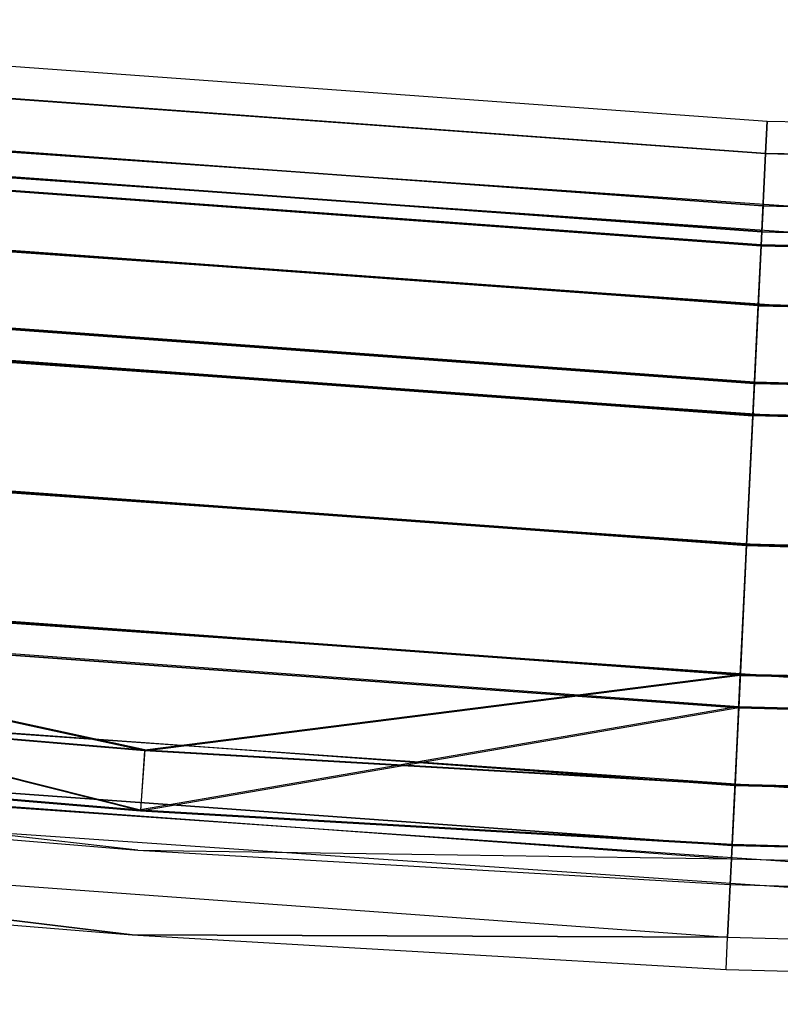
# Model space of a CAD drawing. Extents: x -176 to 176, y -176 to 176.
# Tile 132 of 208: x -12.64 to -8.16, y -175.5 to -169.7. Entities that reach past the tile are written whole.
import ezdxf

# ---------------------------------------------------------------- set-up
doc = ezdxf.new("R2010")
doc.units = 0
doc.header["$LTSCALE"] = 25.4
doc.layers.get('0').update_dxf_attribs({"linetype": 'CONTINUOUS'})

# ---------------------------------------------------------------- blocks, each defined once
blk = doc.blocks.new('BIURKOWA_B_STL')
at = {"color": 0}
for p, q in [((-16.4556, -169.7041, 408), (-8.2374, -170.3009, 408)), ((-16.4556, -169.7041, 408), (-8.2374, -170.3009, 408)), ((-16.4556, -169.7041, 196.9955), (-8.2374, -170.3009, 196.9955)), ((-16.4556, -169.7041, 196.9955), (-8.2374, -170.3009, 196.9955)), ((-16.4741, -169.8949, 196.0397), (-8.2467, -170.4925, 196.0397)), ((-16.4741, -169.8949, 196.0397), (-8.2467, -170.4925, 196.0397)), ((-16.474, -169.8935, 407.0433), (-8.2466, -170.491, 407.0433)), ((-16.474, -169.8935, 407.0433), (-8.2466, -170.491, 407.0433)), ((-16.474, -169.8935, 408.9567), (-8.2466, -170.491, 408.9567)), ((-16.474, -169.8935, 408.9567), (-8.2466, -170.491, 408.9567)), ((-16.4738, -169.8915, 197.952), (-8.2465, -170.489, 197.952)), ((-16.4738, -169.8915, 197.952), (-8.2465, -170.489, 197.952)), ((-16.5039, -170.2017, 196.9955), (-8.2616, -170.8003, 196.9955)), ((-16.5039, -170.2017, 196.9955), (-8.2616, -170.8003, 196.9955)), ((-8.2616, -170.8003, 408), (-16.5039, -170.2017, 408)), ((-8.2616, -170.8003, 408), (-16.5039, -170.2017, 408)), ((-7.8974, -170.8175, 408), (-15.7779, -170.2706, 408)), ((-7.8974, -170.8175, 408), (-15.7779, -170.2706, 408)), ((-7.8974, -170.8175, 197), (-15.7779, -170.2706, 197)), ((-7.8974, -170.8175, 197), (-15.7779, -170.2706, 197)), ((-8.2467, -170.4925, 196.0397), (-8.2374, -170.3009, 196.9955)), ((-8.2467, -170.4925, 196.0397), (-8.2374, -170.3009, 196.9955)), ((-8.2466, -170.491, 407.0433), (-8.2374, -170.3009, 408)), ((-8.2374, -170.3009, 408), (-8.2466, -170.491, 408.9567)), ((-8.2466, -170.491, 407.0433), (-8.2374, -170.3009, 408)), ((-8.2374, -170.3009, 408), (-8.2466, -170.491, 408.9567)), ((-8.2374, -170.3009, 196.9955), (-8.2465, -170.489, 197.952)), ((-8.2374, -170.3009, 196.9955), (-8.2465, -170.489, 197.952)), ((-8.2374, -170.3009, 408), (0, -170.5, 408)), ((-8.2374, -170.3009, 408), (0, -170.5, 408)), ((-8.2374, -170.3009, 196.9955), (0, -170.5, 196.9955)), ((-8.2374, -170.3009, 196.9955), (0, -170.5, 196.9955)), ((-8.269, -170.9539, 196.231), (-16.5187, -170.3547, 196.231)), ((-8.269, -170.9539, 196.231), (-16.5187, -170.3547, 196.231)), ((-16.5186, -170.3532, 407.2346), (-8.2689, -170.9524, 407.2346)), ((-8.2689, -170.9524, 408.7654), (-16.5186, -170.3532, 408.7654)), ((-16.5186, -170.3532, 407.2346), (-8.2689, -170.9524, 407.2346)), ((-8.2689, -170.9524, 408.7654), (-16.5186, -170.3532, 408.7654)), ((-8.2689, -170.9505, 197.7607), (-16.5184, -170.3513, 197.7607)), ((-8.2689, -170.9505, 197.7607), (-16.5184, -170.3513, 197.7607)), ((-16.5265, -170.4352, 195.2299), (-8.2729, -171.0347, 195.2299)), ((-16.5265, -170.4352, 195.2299), (-8.2729, -171.0347, 195.2299)), ((-16.5263, -170.4329, 406.2322), (-8.2728, -171.0323, 406.2322)), ((-16.5263, -170.4329, 406.2322), (-8.2728, -171.0323, 406.2322)), ((-16.5263, -170.4329, 409.7678), (-8.2728, -171.0323, 409.7678)), ((-16.5263, -170.4329, 409.7678), (-8.2728, -171.0323, 409.7678)), ((-16.5259, -170.4289, 198.7638), (-8.2726, -171.0283, 198.7638)), ((-16.5259, -170.4289, 198.7638), (-8.2726, -171.0283, 198.7638)), ((-7.9044, -170.9696, 407.2346), (-15.7919, -170.4221, 407.2346)), ((-7.9044, -170.9696, 407.2346), (-15.7919, -170.4221, 407.2346)), ((-7.9044, -170.9696, 408.7654), (-15.7919, -170.4221, 408.7654)), ((-7.9044, -170.9696, 408.7654), (-15.7919, -170.4221, 408.7654)), ((-7.9044, -170.9696, 196.2346), (-15.7919, -170.4221, 196.2346)), ((-7.9044, -170.9696, 196.2346), (-15.7919, -170.4221, 196.2346)), ((-7.9044, -170.9696, 197.7654), (-15.7919, -170.4221, 197.7654)), ((-7.9044, -170.9696, 197.7654), (-15.7919, -170.4221, 197.7654)), ((-8.2729, -171.0347, 195.2299), (-8.2467, -170.4925, 196.0397)), ((-8.2729, -171.0347, 195.2299), (-8.2467, -170.4925, 196.0397)), ((-8.2728, -171.0323, 406.2322), (-8.2466, -170.491, 407.0433)), ((-8.2466, -170.491, 408.9567), (-8.2728, -171.0323, 409.7678)), ((-8.2728, -171.0323, 406.2322), (-8.2466, -170.491, 407.0433)), ((-8.2466, -170.491, 408.9567), (-8.2728, -171.0323, 409.7678)), ((-8.2465, -170.489, 197.952), (-8.2726, -171.0283, 198.7638)), ((-8.2465, -170.489, 197.952), (-8.2726, -171.0283, 198.7638)), ((-8.2467, -170.4925, 196.0397), (0, -170.6918, 196.0397)), ((-8.2467, -170.4925, 196.0397), (0, -170.6918, 196.0397)), ((-8.2466, -170.491, 407.0433), (0, -170.6903, 407.0433)), ((-8.2466, -170.491, 407.0433), (0, -170.6903, 407.0433)), ((-8.2466, -170.491, 408.9567), (0, -170.6903, 408.9567)), ((-8.2466, -170.491, 408.9567), (0, -170.6903, 408.9567)), ((-8.2465, -170.489, 197.952), (0, -170.6884, 197.952)), ((-8.2465, -170.489, 197.952), (0, -170.6884, 197.952)), ((-8.29, -171.3878, 195.5834), (-16.5606, -170.7871, 195.5834)), ((-8.29, -171.3878, 195.5834), (-16.5606, -170.7871, 195.5834)), ((-8.2899, -171.3854, 406.5858), (-16.5604, -170.7848, 406.5858)), ((-8.2899, -171.3854, 406.5858), (-16.5604, -170.7848, 406.5858)), ((-8.2899, -171.3854, 409.4142), (-16.5604, -170.7848, 409.4142)), ((-8.2899, -171.3854, 409.4142), (-16.5604, -170.7848, 409.4142)), ((-8.2897, -171.3815, 198.4102), (-16.56, -170.7808, 198.4102)), ((-8.2897, -171.3815, 198.4102), (-16.56, -170.7808, 198.4102)), ((-8.269, -170.9539, 196.231), (-8.2616, -170.8003, 196.9955)), ((-8.269, -170.9539, 196.231), (-8.2616, -170.8003, 196.9955)), ((-8.2689, -170.9505, 197.7607), (-8.2616, -170.8003, 196.9955)), ((-8.2689, -170.9505, 197.7607), (-8.2616, -170.8003, 196.9955)), ((-8.2616, -170.8003, 408), (-8.2689, -170.9524, 408.7654)), ((-8.2616, -170.8003, 408), (-8.2689, -170.9524, 407.2346)), ((-8.2616, -170.8003, 408), (-8.2689, -170.9524, 408.7654)), ((-8.2616, -170.8003, 408), (-8.2689, -170.9524, 407.2346)), ((0, -171, 196.9955), (-8.2616, -170.8003, 196.9955)), ((0, -171, 196.9955), (-8.2616, -170.8003, 196.9955)), ((-8.2616, -170.8003, 408), (0, -171, 408)), ((-8.2616, -170.8003, 408), (0, -171, 408)), ((-7.9244, -171.4027, 406.5858), (-15.8319, -170.8538, 406.5858)), ((-7.9244, -171.4027, 406.5858), (-15.8319, -170.8538, 406.5858)), ((-7.9244, -171.4027, 409.4142), (-15.8319, -170.8538, 409.4142)), ((-7.9244, -171.4027, 409.4142), (-15.8319, -170.8538, 409.4142)), ((-7.9244, -171.4027, 195.5858), (-15.8319, -170.8538, 195.5858)), ((-7.9244, -171.4027, 195.5858), (-15.8319, -170.8538, 195.5858)), ((-7.9244, -171.4027, 198.4142), (-15.8319, -170.8538, 198.4142)), ((-7.9244, -171.4027, 198.4142), (-15.8319, -170.8538, 198.4142)), ((-8.29, -171.3878, 195.5834), (-8.269, -170.9539, 196.231)), ((-8.29, -171.3878, 195.5834), (-8.269, -170.9539, 196.231)), ((-8.2899, -171.3854, 406.5858), (-8.2689, -170.9524, 407.2346)), ((-8.2689, -170.9524, 408.7654), (-8.2899, -171.3854, 409.4142)), ((-8.2899, -171.3854, 406.5858), (-8.2689, -170.9524, 407.2346)), ((-8.2689, -170.9524, 408.7654), (-8.2899, -171.3854, 409.4142)), ((-8.2689, -170.9505, 197.7607), (-8.2897, -171.3815, 198.4102)), ((-8.2689, -170.9505, 197.7607), (-8.2897, -171.3815, 198.4102)), ((0, -171.1537, 196.231), (-8.269, -170.9539, 196.231)), ((0, -171.1537, 196.231), (-8.269, -170.9539, 196.231)), ((-8.2689, -170.9505, 197.7607), (0, -171.1503, 197.7607)), ((-8.2689, -170.9505, 197.7607), (0, -171.1503, 197.7607)), ((0, -171.1522, 408.7654), (-8.2689, -170.9524, 408.7654)), ((0, -171.1522, 407.2346), (-8.2689, -170.9524, 407.2346)), ((0, -171.1522, 408.7654), (-8.2689, -170.9524, 408.7654)), ((0, -171.1522, 407.2346), (-8.2689, -170.9524, 407.2346)), ((-8.3121, -171.845, 194.6892), (-8.2729, -171.0347, 195.2299)), ((-8.3121, -171.845, 194.6892), (-8.2729, -171.0347, 195.2299)), ((-8.312, -171.8424, 405.6903), (-8.2728, -171.0323, 406.2322)), ((-8.2728, -171.0323, 409.7678), (-8.312, -171.8424, 410.3097)), ((-8.312, -171.8424, 405.6903), (-8.2728, -171.0323, 406.2322)), ((-8.2728, -171.0323, 409.7678), (-8.312, -171.8424, 410.3097)), ((-8.2726, -171.0283, 198.7638), (-8.3117, -171.8367, 199.3073)), ((-8.2726, -171.0283, 198.7638), (-8.3117, -171.8367, 199.3073)), ((-8.2729, -171.0347, 195.2299), (0, -171.2346, 195.2299)), ((-8.2729, -171.0347, 195.2299), (0, -171.2346, 195.2299)), ((-8.2728, -171.0323, 406.2322), (0, -171.2322, 406.2322)), ((-8.2728, -171.0323, 406.2322), (0, -171.2322, 406.2322)), ((-8.2728, -171.0323, 409.7678), (0, -171.2322, 409.7678)), ((-8.2728, -171.0323, 409.7678), (0, -171.2322, 409.7678)), ((-8.2726, -171.0283, 198.7638), (0, -171.2283, 198.7638)), ((-8.2726, -171.0283, 198.7638), (0, -171.2283, 198.7638)), ((-16.6048, -171.2427, 194.6892), (-8.3121, -171.845, 194.6892)), ((-16.6048, -171.2427, 194.6892), (-8.3121, -171.845, 194.6892)), ((-16.6046, -171.2401, 405.6903), (-8.312, -171.8424, 405.6903)), ((-16.6046, -171.2401, 405.6903), (-8.312, -171.8424, 405.6903)), ((-16.6046, -171.2401, 410.3097), (-8.312, -171.8424, 410.3097)), ((-16.6046, -171.2401, 410.3097), (-8.312, -171.8424, 410.3097)), ((-16.604, -171.2345, 199.3073), (-8.3117, -171.8367, 199.3073)), ((-16.604, -171.2345, 199.3073), (-8.3117, -171.8367, 199.3073)), ((-8.3212, -172.0335, 406.1523), (-8.2899, -171.3854, 406.5858)), ((-8.3212, -172.0335, 406.1523), (-8.2899, -171.3854, 406.5858)), ((-8.2899, -171.3854, 409.4142), (-8.3212, -172.0335, 409.8477)), ((-8.2899, -171.3854, 409.4142), (-8.3212, -172.0335, 409.8477)), ((-8.2897, -171.3815, 198.4102), (-8.321, -172.0278, 198.8454)), ((-8.2897, -171.3815, 198.4102), (-8.321, -172.0278, 198.8454)), ((0, -171.5858, 406.5858), (-8.2899, -171.3854, 406.5858)), ((0, -171.5858, 406.5858), (-8.2899, -171.3854, 406.5858)), ((0, -171.5858, 409.4142), (-8.2899, -171.3854, 409.4142)), ((0, -171.5858, 409.4142), (-8.2899, -171.3854, 409.4142)), ((0, -171.5818, 198.4102), (-8.2897, -171.3815, 198.4102)), ((0, -171.5818, 198.4102), (-8.2897, -171.3815, 198.4102)), ((-16.6233, -171.4332, 195.1512), (-8.3214, -172.0361, 195.1512)), ((-16.6233, -171.4332, 195.1512), (-8.3214, -172.0361, 195.1512)), ((-8.3212, -172.0335, 406.1523), (-16.623, -171.4306, 406.1523)), ((-8.3212, -172.0335, 406.1523), (-16.623, -171.4306, 406.1523)), ((-16.623, -171.4306, 409.8477), (-8.3212, -172.0335, 409.8477)), ((-16.623, -171.4306, 409.8477), (-8.3212, -172.0335, 409.8477)), ((-8.321, -172.0278, 198.8454), (-16.6225, -171.4249, 198.8454)), ((-8.321, -172.0278, 198.8454), (-16.6225, -171.4249, 198.8454)), ((-8.29, -171.3878, 195.5834), (-8.3214, -172.0361, 195.1512)), ((-8.29, -171.3878, 195.5834), (-8.3214, -172.0361, 195.1512)), ((-8.29, -171.3878, 195.5834), (0, -171.5882, 195.5834)), ((-8.29, -171.3878, 195.5834), (0, -171.5882, 195.5834)), ((-15.8918, -171.4999, 406.1523), (-7.9544, -172.0508, 406.1523)), ((-15.8918, -171.4999, 406.1523), (-7.9544, -172.0508, 406.1523)), ((-7.9544, -172.0508, 409.8477), (-15.8918, -171.4999, 409.8477)), ((-7.9544, -172.0508, 409.8477), (-15.8918, -171.4999, 409.8477)), ((-15.8918, -171.4999, 195.1522), (-7.9544, -172.0508, 195.1522)), ((-15.8918, -171.4999, 195.1522), (-7.9544, -172.0508, 195.1522)), ((-7.9544, -172.0508, 198.8478), (-15.8918, -171.4999, 198.8478)), ((-7.9544, -172.0508, 198.8478), (-15.8918, -171.4999, 198.8478)), ((-8.3583, -172.8002, 194.5), (-8.3121, -171.845, 194.6892)), ((-8.3583, -172.8002, 194.5), (-8.3121, -171.845, 194.6892)), ((-8.3582, -172.798, 405.5), (-8.312, -171.8424, 405.6903)), ((-8.312, -171.8424, 410.3097), (-8.3582, -172.798, 410.5)), ((-8.3582, -172.798, 405.5), (-8.312, -171.8424, 405.6903)), ((-8.312, -171.8424, 410.3097), (-8.3582, -172.798, 410.5)), ((-8.3117, -171.8367, 199.3073), (-8.3579, -172.7913, 199.5)), ((-8.3117, -171.8367, 199.3073), (-8.3579, -172.7913, 199.5)), ((-8.3121, -171.845, 194.6892), (0, -172.0459, 194.6892)), ((-8.3121, -171.845, 194.6892), (0, -172.0459, 194.6892)), ((-8.312, -171.8424, 405.6903), (0, -172.0433, 405.6903)), ((-8.312, -171.8424, 405.6903), (0, -172.0433, 405.6903)), ((-8.312, -171.8424, 410.3097), (0, -172.0433, 410.3097)), ((-8.312, -171.8424, 410.3097), (0, -172.0433, 410.3097)), ((-8.3117, -171.8367, 199.3073), (0, -172.0376, 199.3073)), ((-8.3117, -171.8367, 199.3073), (0, -172.0376, 199.3073)), ((-8.3583, -172.8002, 195), (-8.3214, -172.0361, 195.1512)), ((-8.3583, -172.8002, 195), (-8.3214, -172.0361, 195.1512)), ((-8.3212, -172.0335, 406.1523), (-8.3582, -172.798, 406)), ((-8.3212, -172.0335, 406.1523), (-8.3582, -172.798, 406)), ((-8.3582, -172.798, 410), (-8.3212, -172.0335, 409.8477)), ((-8.3582, -172.798, 410), (-8.3212, -172.0335, 409.8477)), ((-8.321, -172.0278, 198.8454), (-8.3579, -172.7913, 199)), ((-8.321, -172.0278, 198.8454), (-8.3579, -172.7913, 199)), ((0, -172.2372, 195.1512), (-8.3214, -172.0361, 195.1512)), ((0, -172.2372, 195.1512), (-8.3214, -172.0361, 195.1512)), ((-8.3212, -172.0335, 406.1523), (0, -172.2346, 406.1523)), ((-8.3212, -172.0335, 406.1523), (0, -172.2346, 406.1523)), ((0, -172.2346, 409.8477), (-8.3212, -172.0335, 409.8477)), ((0, -172.2346, 409.8477), (-8.3212, -172.0335, 409.8477)), ((0, -172.2289, 198.8454), (-8.321, -172.0278, 198.8454)), ((0, -172.2289, 198.8454), (-8.321, -172.0278, 198.8454)), ((-16.6971, -172.1946, 194.5), (-8.3583, -172.8002, 194.5)), ((-16.6971, -172.1946, 194.5), (-8.3583, -172.8002, 194.5)), ((-8.3583, -172.8002, 195), (-16.6971, -172.1946, 195)), ((-8.3583, -172.8002, 195), (-16.6971, -172.1946, 195)), ((-16.6969, -172.1924, 405.5), (-8.3582, -172.798, 405.5)), ((-16.6969, -172.1924, 405.5), (-8.3582, -172.798, 405.5)), ((-16.6969, -172.1924, 410.5), (-8.3582, -172.798, 410.5)), ((-16.6969, -172.1924, 410.5), (-8.3582, -172.798, 410.5)), ((-16.6969, -172.1924, 406), (-8.3582, -172.798, 406)), ((-16.6969, -172.1924, 406), (-8.3582, -172.798, 406)), ((-8.3582, -172.798, 410), (-16.6969, -172.1924, 410)), ((-8.3582, -172.798, 410), (-16.6969, -172.1924, 410)), ((-16.6963, -172.1857, 199.5), (-8.3579, -172.7913, 199.5)), ((-16.6963, -172.1857, 199.5), (-8.3579, -172.7913, 199.5)), ((-16.6963, -172.1857, 199), (-8.3579, -172.7913, 199)), ((-16.6963, -172.1857, 199), (-8.3579, -172.7913, 199)), ((-15.9624, -172.262, 406), (-7.9897, -172.8154, 406)), ((-15.9624, -172.262, 406), (-7.9897, -172.8154, 406)), ((-7.9897, -172.8154, 410), (-15.9624, -172.262, 410)), ((-7.9897, -172.8154, 410), (-15.9624, -172.262, 410)), ((-15.9624, -172.262, 195), (-7.9897, -172.8154, 195)), ((-15.9624, -172.262, 195), (-7.9897, -172.8154, 195)), ((-7.9897, -172.8154, 199), (-15.9624, -172.262, 199)), ((-7.9897, -172.8154, 199), (-15.9624, -172.262, 199)), ((-8.4045, -173.7551, 194.6909), (-8.3583, -172.8002, 194.5)), ((-8.4045, -173.7551, 194.6909), (-8.3583, -172.8002, 194.5)), ((-8.4044, -173.7536, 405.6903), (-8.3582, -172.798, 405.5)), ((-8.3582, -172.798, 410.5), (-8.4044, -173.7536, 410.3097)), ((-8.4044, -173.7536, 405.6903), (-8.3582, -172.798, 405.5)), ((-8.3582, -172.798, 410.5), (-8.4044, -173.7536, 410.3097)), ((-8.3579, -172.7913, 199.5), (-8.4041, -173.7468, 199.3125)), ((-8.3579, -172.7913, 199.5), (-8.4041, -173.7468, 199.3125)), ((-8.3953, -173.564, 195.1529), (-8.3583, -172.8002, 195)), ((-8.3953, -173.564, 195.1529), (-8.3583, -172.8002, 195)), ((-8.3582, -172.798, 410), (-8.3952, -173.5625, 409.8477)), ((-8.3582, -172.798, 406), (-8.3952, -173.5625, 406.1523)), ((-8.3582, -172.798, 406), (-8.3952, -173.5625, 406.1523)), ((-8.3582, -172.798, 410), (-8.3952, -173.5625, 409.8477)), ((-8.3949, -173.5557, 198.8505), (-8.3579, -172.7913, 199)), ((-8.3949, -173.5557, 198.8505), (-8.3579, -172.7913, 199)), ((-8.3583, -172.8002, 194.5), (0, -173.0022, 194.5)), ((-8.3583, -172.8002, 194.5), (0, -173.0022, 194.5)), ((0, -173.0022, 195), (-8.3583, -172.8002, 195)), ((0, -173.0022, 195), (-8.3583, -172.8002, 195)), ((-8.3582, -172.798, 405.5), (0, -173, 405.5)), ((-8.3582, -172.798, 405.5), (0, -173, 405.5)), ((-8.3582, -172.798, 410.5), (0, -173, 410.5)), ((-8.3582, -172.798, 410.5), (0, -173, 410.5)), ((-8.3582, -172.798, 410), (0, -173, 410)), ((-8.3582, -172.798, 406), (0, -173, 406)), ((-8.3582, -172.798, 406), (0, -173, 406)), ((-8.3582, -172.798, 410), (0, -173, 410)), ((-8.3579, -172.7913, 199.5), (0, -172.9933, 199.5)), ((-8.3579, -172.7913, 199.5), (0, -172.9933, 199.5)), ((0, -172.9933, 199), (-8.3579, -172.7913, 199)), ((0, -172.9933, 199), (-8.3579, -172.7913, 199)), ((-11.9021, -174.0021, 198.4198), (-16.7701, -172.9475, 198.8505)), ((-16.7701, -172.9475, 198.8505), (-8.3949, -173.5557, 198.8505)), ((-16.7701, -172.9475, 198.8505), (-8.3949, -173.5557, 198.8505)), ((-11.9021, -174.0021, 198.4198), (-16.7701, -172.9475, 198.8505)), ((-8.3953, -173.564, 195.1529), (-16.7709, -172.9557, 195.1529)), ((-8.3953, -173.564, 195.1529), (-16.7709, -172.9557, 195.1529)), ((-16.7708, -172.9542, 406.1523), (-8.3952, -173.5625, 406.1523)), ((-8.3952, -173.5625, 409.8477), (-16.7708, -172.9542, 409.8477)), ((-11.9024, -174.0076, 406.5858), (-16.7708, -172.9542, 406.1523)), ((-11.9024, -174.0076, 406.5858), (-16.7708, -172.9542, 406.1523)), ((-16.7708, -172.9542, 406.1523), (-8.3952, -173.5625, 406.1523)), ((-8.3952, -173.5625, 409.8477), (-16.7708, -172.9542, 409.8477)), ((-8.0251, -173.58, 409.8477), (-16.033, -173.0241, 409.8477)), ((-16.033, -173.0241, 406.1523), (-8.0251, -173.58, 406.1523)), ((-16.033, -173.0241, 406.1523), (-8.0251, -173.58, 406.1523)), ((-8.0251, -173.58, 409.8477), (-16.033, -173.0241, 409.8477)), ((-8.0251, -173.58, 198.8478), (-16.033, -173.0241, 198.8478)), ((-16.033, -173.0241, 195.1522), (-8.0251, -173.58, 195.1522)), ((-16.033, -173.0241, 195.1522), (-8.0251, -173.58, 195.1522)), ((-8.0251, -173.58, 198.8478), (-16.033, -173.0241, 198.8478)), ((-16.7894, -173.1462, 194.6909), (-8.4045, -173.7551, 194.6909)), ((-16.7894, -173.1462, 194.6909), (-8.4045, -173.7551, 194.6909)), ((-11.9266, -174.3604, 406.2322), (-16.7892, -173.1446, 405.6903)), ((-16.7892, -173.1446, 405.6903), (-8.4044, -173.7536, 405.6903)), ((-16.7892, -173.1446, 405.6903), (-8.4044, -173.7536, 405.6903)), ((-16.7892, -173.1446, 410.3097), (-8.4044, -173.7536, 410.3097)), ((-16.7892, -173.1446, 410.3097), (-8.4044, -173.7536, 410.3097)), ((-11.9266, -174.3604, 406.2322), (-16.7892, -173.1446, 405.6903)), ((-16.7886, -173.1379, 199.3125), (-8.4041, -173.7468, 199.3125)), ((-16.7886, -173.1379, 199.3125), (-8.4041, -173.7468, 199.3125)), ((-16.7886, -173.1379, 199.3125), (-11.9262, -174.3548, 198.7733)), ((-16.7886, -173.1379, 199.3125), (-11.9262, -174.3548, 198.7733)), ((-11.9024, -174.0076, 406.5858), (-8.3952, -173.5625, 406.1523)), ((-11.9024, -174.0076, 406.5858), (-8.3952, -173.5625, 406.1523)), ((-11.9021, -174.0021, 198.4198), (-8.3949, -173.5557, 198.8505)), ((-11.9021, -174.0021, 198.4198), (-8.3949, -173.5557, 198.8505)), ((-8.3953, -173.564, 195.1529), (-8.4266, -174.2113, 195.5866)), ((-8.3953, -173.564, 195.1529), (-8.4266, -174.2113, 195.5866)), ((-8.3952, -173.5625, 409.8477), (-8.4265, -174.2105, 409.4142)), ((-8.4265, -174.2105, 406.5858), (-8.3952, -173.5625, 406.1523)), ((-8.4265, -174.2105, 406.5858), (-8.3952, -173.5625, 406.1523)), ((-8.3952, -173.5625, 409.8477), (-8.4265, -174.2105, 409.4142)), ((-8.4263, -174.205, 198.4198), (-8.3949, -173.5557, 198.8505)), ((-8.4263, -174.205, 198.4198), (-8.3949, -173.5557, 198.8505)), ((-8.3953, -173.564, 195.1529), (0, -173.7669, 195.1529)), ((-8.3953, -173.564, 195.1529), (0, -173.7669, 195.1529)), ((0, -173.7654, 409.8477), (-8.3952, -173.5625, 409.8477)), ((-8.3952, -173.5625, 406.1523), (0, -173.7654, 406.1523)), ((0, -173.7654, 409.8477), (-8.3952, -173.5625, 409.8477)), ((-8.3952, -173.5625, 406.1523), (0, -173.7654, 406.1523)), ((-8.3949, -173.5557, 198.8505), (0, -173.7586, 198.8505)), ((-8.3949, -173.5557, 198.8505), (0, -173.7586, 198.8505)), ((-16.8335, -173.6008, 195.5866), (-8.4266, -174.2113, 195.5866)), ((-16.8335, -173.6008, 195.5866), (-8.4266, -174.2113, 195.5866)), ((-11.9024, -174.0076, 406.5858), (-16.8334, -173.6, 406.5858)), ((-16.8334, -173.6, 409.4142), (-8.4265, -174.2105, 409.4142)), ((-11.9024, -174.0076, 406.5858), (-16.8334, -173.6, 406.5858)), ((-16.8334, -173.6, 409.4142), (-8.4265, -174.2105, 409.4142)), ((-16.8329, -173.5945, 198.4198), (-11.9021, -174.0021, 198.4198)), ((-16.8329, -173.5945, 198.4198), (-11.9021, -174.0021, 198.4198)), ((-16.0929, -173.6702, 409.4142), (-8.0551, -174.2281, 409.4142)), ((-16.0929, -173.6702, 409.4142), (-8.0551, -174.2281, 409.4142)), ((-16.0929, -173.6702, 406.5858), (-8.0551, -174.2281, 406.5858)), ((-16.0929, -173.6702, 406.5858), (-8.0551, -174.2281, 406.5858)), ((-16.0929, -173.6702, 198.4142), (-8.0551, -174.2281, 198.4142)), ((-16.0929, -173.6702, 198.4142), (-8.0551, -174.2281, 198.4142)), ((-16.0929, -173.6702, 195.5858), (-8.0551, -174.2281, 195.5858)), ((-16.0929, -173.6702, 195.5858), (-8.0551, -174.2281, 195.5858)), ((-11.9266, -174.3604, 406.2322), (-8.4044, -173.7536, 405.6903)), ((-11.9266, -174.3604, 406.2322), (-8.4044, -173.7536, 405.6903)), ((-8.4041, -173.7468, 199.3125), (-11.9262, -174.3548, 198.7733)), ((-8.4041, -173.7468, 199.3125), (-11.9262, -174.3548, 198.7733)), ((-8.4437, -174.5645, 195.233), (-8.4045, -173.7551, 194.6909)), ((-8.4437, -174.5645, 195.233), (-8.4045, -173.7551, 194.6909)), ((-8.4436, -174.5637, 406.2322), (-8.4044, -173.7536, 405.6903)), ((-8.4044, -173.7536, 410.3097), (-8.4436, -174.5637, 409.7678)), ((-8.4436, -174.5637, 406.2322), (-8.4044, -173.7536, 405.6903)), ((-8.4044, -173.7536, 410.3097), (-8.4436, -174.5637, 409.7678)), ((-8.4434, -174.5581, 198.7733), (-8.4041, -173.7468, 199.3125)), ((-8.4434, -174.5581, 198.7733), (-8.4041, -173.7468, 199.3125)), ((-8.4045, -173.7551, 194.6909), (0, -173.9583, 194.6909)), ((-8.4045, -173.7551, 194.6909), (0, -173.9583, 194.6909)), ((-8.4044, -173.7536, 405.6903), (0, -173.9567, 405.6903)), ((-8.4044, -173.7536, 405.6903), (0, -173.9567, 405.6903)), ((-8.4044, -173.7536, 410.3097), (0, -173.9567, 410.3097)), ((-8.4044, -173.7536, 410.3097), (0, -173.9567, 410.3097)), ((-8.4041, -173.7468, 199.3125), (0, -173.95, 199.3125)), ((-8.4041, -173.7468, 199.3125), (0, -173.95, 199.3125)), ((-16.8676, -173.9527, 195.233), (-8.4437, -174.5645, 195.233)), ((-16.8676, -173.9527, 195.233), (-8.4437, -174.5645, 195.233)), ((-16.8675, -173.9519, 406.2322), (-11.9266, -174.3604, 406.2322)), ((-16.8675, -173.9519, 409.7678), (-8.4436, -174.5637, 409.7678)), ((-16.8675, -173.9519, 409.7678), (-8.4436, -174.5637, 409.7678)), ((-16.8675, -173.9519, 406.2322), (-11.9266, -174.3604, 406.2322)), ((-16.867, -173.9464, 198.7733), (-11.9262, -174.3548, 198.7733)), ((-16.867, -173.9464, 198.7733), (-11.9262, -174.3548, 198.7733)), ((-16.8753, -174.0317, 196.2352), (-8.4475, -174.6438, 196.2352)), ((-11.9424, -174.592, 197), (-16.8753, -174.0317, 196.2352)), ((-11.9424, -174.592, 197), (-16.8753, -174.0317, 196.2352)), ((-16.8753, -174.0317, 196.2352), (-8.4475, -174.6438, 196.2352)), ((-11.9424, -174.592, 408), (-16.8752, -174.0315, 408.7654)), ((-16.8752, -174.0315, 408.7654), (-8.4475, -174.6436, 408.7654)), ((-16.8752, -174.0315, 408.7654), (-8.4475, -174.6436, 408.7654)), ((-11.9424, -174.592, 408), (-16.8752, -174.0315, 408.7654)), ((-11.9024, -174.0076, 406.5858), (-11.9266, -174.3604, 406.2322)), ((-11.9024, -174.0076, 406.5858), (-11.9266, -174.3604, 406.2322)), ((-11.9021, -174.0021, 198.4198), (-11.9262, -174.3548, 198.7733)), ((-11.9021, -174.0021, 198.4198), (-11.9262, -174.3548, 198.7733)), ((-8.4265, -174.2105, 406.5858), (-11.9024, -174.0076, 406.5858)), ((-8.4265, -174.2105, 406.5858), (-11.9024, -174.0076, 406.5858)), ((-11.9021, -174.0021, 198.4198), (-8.4263, -174.205, 198.4198)), ((-11.9021, -174.0021, 198.4198), (-8.4263, -174.205, 198.4198)), ((-16.1329, -174.1019, 408.7654), (-8.0751, -174.6612, 408.7654)), ((-16.1329, -174.1019, 408.7654), (-8.0751, -174.6612, 408.7654)), ((-16.1329, -174.1019, 407.2346), (-8.0751, -174.6612, 407.2346)), ((-16.1329, -174.1019, 407.2346), (-8.0751, -174.6612, 407.2346)), ((-16.1329, -174.1019, 197.7654), (-8.0751, -174.6612, 197.7654)), ((-16.1329, -174.1019, 197.7654), (-8.0751, -174.6612, 197.7654)), ((-16.1329, -174.1019, 196.2346), (-8.0751, -174.6612, 196.2346)), ((-16.1329, -174.1019, 196.2346), (-8.0751, -174.6612, 196.2346)), ((-16.8899, -174.183, 197), (-11.9424, -174.592, 197)), ((-16.8899, -174.183, 408), (-11.9424, -174.592, 408)), ((-16.8899, -174.183, 197), (-11.9424, -174.592, 197)), ((-16.8899, -174.183, 408), (-11.9424, -174.592, 408)), ((-8.4475, -174.6436, 408.7654), (-8.4265, -174.2105, 409.4142)), ((-8.4475, -174.6436, 408.7654), (-8.4265, -174.2105, 409.4142)), ((-8.4266, -174.2113, 195.5866), (-8.4475, -174.6438, 196.2352)), ((-8.4266, -174.2113, 195.5866), (-8.4475, -174.6438, 196.2352)), ((-8.4265, -174.2105, 406.5858), (-8.4436, -174.5637, 406.2322)), ((-8.4265, -174.2105, 406.5858), (-8.4436, -174.5637, 406.2322)), ((-8.4263, -174.205, 198.4198), (-8.4434, -174.5581, 198.7733)), ((-8.4263, -174.205, 198.4198), (-8.4434, -174.5581, 198.7733)), ((-8.4266, -174.2113, 195.5866), (0, -174.415, 195.5866)), ((-8.4266, -174.2113, 195.5866), (0, -174.415, 195.5866)), ((0, -174.4142, 406.5858), (-8.4265, -174.2105, 406.5858)), ((0, -174.4142, 409.4142), (-8.4265, -174.2105, 409.4142)), ((0, -174.4142, 406.5858), (-8.4265, -174.2105, 406.5858)), ((0, -174.4142, 409.4142), (-8.4265, -174.2105, 409.4142)), ((-8.4263, -174.205, 198.4198), (0, -174.4087, 198.4198)), ((-8.4263, -174.205, 198.4198), (0, -174.4087, 198.4198)), ((-16.147, -174.2535, 408), (-8.0821, -174.8133, 408)), ((-16.147, -174.2535, 408), (-8.0821, -174.8133, 408)), ((-16.147, -174.2535, 197), (-8.0821, -174.8133, 197)), ((-16.147, -174.2535, 197), (-8.0821, -174.8133, 197)), ((-11.9266, -174.3604, 406.2322), (-8.4436, -174.5637, 406.2322)), ((-11.9266, -174.3604, 406.2322), (-8.4436, -174.5637, 406.2322)), ((-11.9262, -174.3548, 198.7733), (-8.4434, -174.5581, 198.7733)), ((-11.9262, -174.3548, 198.7733), (-8.4434, -174.5581, 198.7733)), ((-16.9198, -174.4913, 408.9567), (-8.4698, -175.105, 408.9567)), ((-16.9198, -174.4913, 408.9567), (-8.4698, -175.105, 408.9567)), ((-16.9198, -174.4913, 408.9567), (-11.9765, -175.0909, 408)), ((-16.9198, -174.4913, 408.9567), (-11.9765, -175.0909, 408)), ((-11.9765, -175.0909, 197), (-16.9198, -174.4915, 196.0438)), ((-16.9198, -174.4915, 196.0438), (-8.4698, -175.1052, 196.0438)), ((-16.9198, -174.4915, 196.0438), (-8.4698, -175.1052, 196.0438)), ((-11.9765, -175.0909, 197), (-16.9198, -174.4915, 196.0438)), ((-8.4436, -174.5637, 409.7678), (-8.4698, -175.105, 408.9567)), ((-8.4436, -174.5637, 409.7678), (-8.4698, -175.105, 408.9567)), ((-8.4698, -175.1052, 196.0438), (-8.4437, -174.5645, 195.233)), ((-8.4698, -175.1052, 196.0438), (-8.4437, -174.5645, 195.233)), ((-8.4437, -174.5645, 195.233), (0, -174.7686, 195.233)), ((-8.4437, -174.5645, 195.233), (0, -174.7686, 195.233)), ((-8.4436, -174.5637, 406.2322), (0, -174.7678, 406.2322)), ((-8.4436, -174.5637, 406.2322), (0, -174.7678, 406.2322)), ((-8.4436, -174.5637, 409.7678), (0, -174.7678, 409.7678)), ((-8.4436, -174.5637, 409.7678), (0, -174.7678, 409.7678)), ((-8.4434, -174.5581, 198.7733), (0, -174.7622, 198.7733)), ((-8.4434, -174.5581, 198.7733), (0, -174.7622, 198.7733)), ((-11.9424, -174.592, 197), (-8.4475, -174.6438, 196.2352)), ((-11.9424, -174.592, 197), (-8.4475, -174.6438, 196.2352)), ((-11.9424, -174.592, 197), (-8.4548, -174.7956, 197)), ((-11.9424, -174.592, 408), (-11.9424, -174.592, 197)), ((-11.9424, -174.592, 408), (-11.9424, -174.592, 197)), ((-11.9424, -174.592, 408), (-8.4548, -174.7956, 408)), ((-11.9424, -174.592, 197), (-8.4548, -174.7956, 197)), ((-11.9424, -174.592, 408), (-8.4548, -174.7956, 408)), ((-11.9424, -174.592, 408), (-8.4475, -174.6436, 408.7654)), ((-11.9424, -174.592, 408), (-8.4475, -174.6436, 408.7654)), ((-16.9382, -174.6807, 408), (-11.9765, -175.0909, 408)), ((-16.9382, -174.6807, 197), (-11.9765, -175.0909, 197)), ((-16.9382, -174.6807, 408), (-11.9765, -175.0909, 408)), ((-16.9382, -174.6807, 197), (-11.9765, -175.0909, 197)), ((-8.4548, -174.7956, 408), (-8.4475, -174.6436, 408.7654)), ((-8.4548, -174.7956, 408), (-8.4475, -174.6436, 408.7654)), ((-8.4548, -174.7956, 197), (-8.4475, -174.6438, 196.2352)), ((-8.4548, -174.7956, 197), (-8.4475, -174.6438, 196.2352)), ((-8.4475, -174.6436, 408.7654), (0, -174.8477, 408.7654)), ((-8.4475, -174.6436, 408.7654), (0, -174.8477, 408.7654)), ((-8.4475, -174.6438, 196.2352), (0, -174.848, 196.2352)), ((-8.4475, -174.6438, 196.2352), (0, -174.848, 196.2352)), ((-8.4548, -174.7956, 197), (0, -175, 197)), ((-8.4548, -174.7956, 408), (-8.4548, -174.7956, 197)), ((-8.4548, -174.7956, 197), (0, -175, 197)), ((-8.4548, -174.7956, 408), (-8.4548, -174.7956, 197)), ((-8.4548, -174.7956, 408), (0, -175, 408)), ((-8.4548, -174.7956, 408), (0, -175, 408)), ((-11.9765, -175.0909, 408), (-8.479, -175.2951, 408)), ((-8.4698, -175.105, 408.9567), (-11.9765, -175.0909, 408)), ((-8.4698, -175.105, 408.9567), (-11.9765, -175.0909, 408)), ((-11.9765, -175.0909, 197), (-11.9765, -175.0909, 408)), ((-11.9765, -175.0909, 197), (-11.9765, -175.0909, 408)), ((-11.9765, -175.0909, 197), (-8.479, -175.2951, 197)), ((-11.9765, -175.0909, 408), (-8.479, -175.2951, 408)), ((-11.9765, -175.0909, 197), (-8.479, -175.2951, 197)), ((-11.9765, -175.0909, 197), (-8.4698, -175.1052, 196.0438)), ((-11.9765, -175.0909, 197), (-8.4698, -175.1052, 196.0438)), ((-8.479, -175.2951, 408), (-8.4698, -175.105, 408.9567)), ((-8.479, -175.2951, 408), (-8.4698, -175.105, 408.9567)), ((-8.479, -175.2951, 197), (-8.4698, -175.1052, 196.0438)), ((-8.479, -175.2951, 197), (-8.4698, -175.1052, 196.0438)), ((-8.4698, -175.105, 408.9567), (0, -175.3097, 408.9567)), ((-8.4698, -175.105, 408.9567), (0, -175.3097, 408.9567)), ((-8.4698, -175.1052, 196.0438), (0, -175.3099, 196.0438)), ((-8.4698, -175.1052, 196.0438), (0, -175.3099, 196.0438)), ((-8.479, -175.2951, 408), (0, -175.5, 408)), ((-8.479, -175.2951, 197), (-8.479, -175.2951, 408)), ((-8.479, -175.2951, 197), (-8.479, -175.2951, 408)), ((-8.479, -175.2951, 197), (0, -175.5, 197)), ((-8.479, -175.2951, 408), (0, -175.5, 408)), ((-8.479, -175.2951, 197), (0, -175.5, 197))]:
    blk.add_line(p, q, dxfattribs=at)

msp = doc.modelspace()

# ---------------------------------------------------------------- block references
at = {"color": 253}
msp.add_blockref('BIURKOWA_B_STL', (0, 0), dxfattribs=at)

doc.saveas('drawing.dxf')
